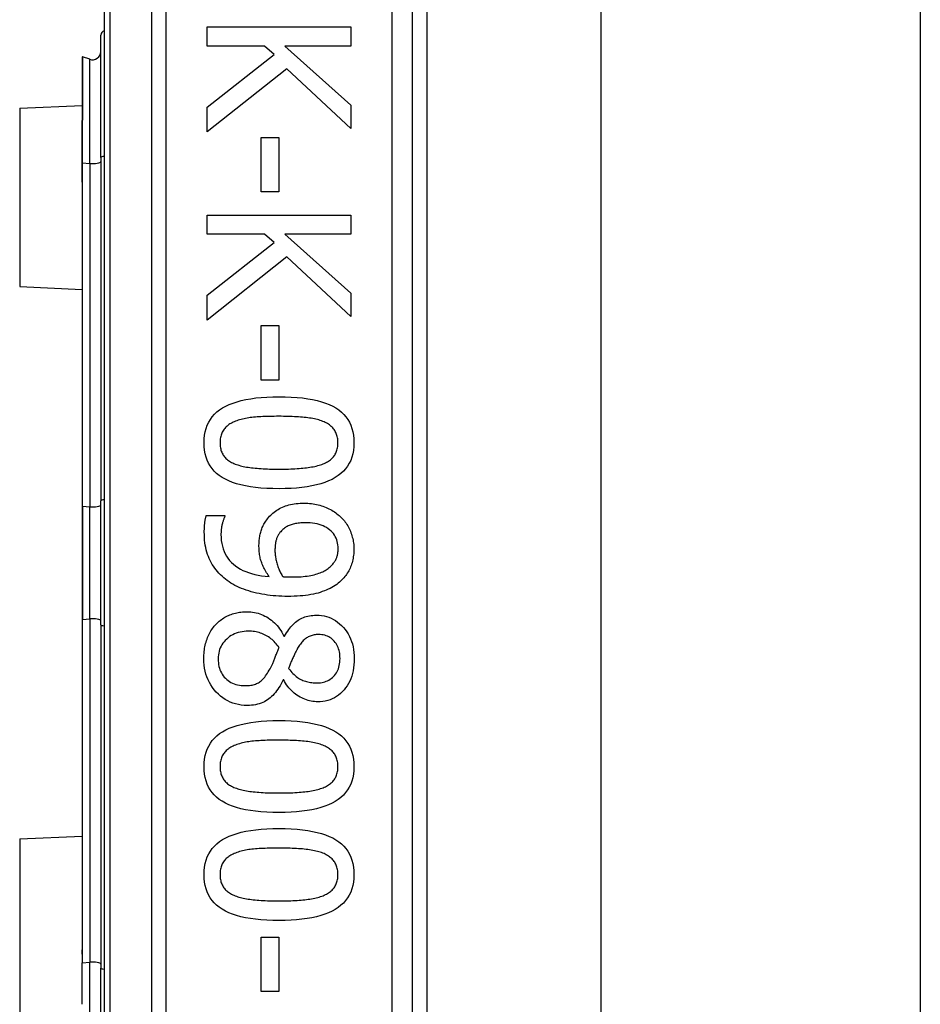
# Model space of a CAD drawing. Header units: inches. Extents: x 3 to 112, y 6 to 61.
# Tile 40 of 140: x 22.404 to 23.266, y 17.196 to 18.139. Entities that reach past the tile are written whole.
import ezdxf

# ---------------------------------------------------------------- set-up
doc = ezdxf.new("R2010")
doc.units = ezdxf.units.IN
doc.header["$MEASUREMENT"] = 0
doc.layers.add('Visible Edges(ANSI)', color=7, linetype='Continuous', lineweight=25)
doc.layers.add('Visible Tangent Edges(ANSI)', color=7, linetype='Continuous', lineweight=25)

msp = doc.modelspace()

# ---------------------------------------------------------------- linework, layer by layer
at = {"layer": 'Visible Edges(ANSI)'}
for p, q in [((22.48458, 18.55975), (22.48458, 16.67756)), ((22.77985, 16.86866), (22.77985, 18.36866)), ((22.79363, 18.24671), (22.79363, 16.99061)), ((22.96008, 18.23416), (22.96008, 17.00316)), ((23.26608, 18.23416), (23.26608, 17.00316)), ((22.58314, 18.13193), (22.72094, 18.13193)), ((22.58314, 18.11361), (22.58314, 18.13193)), ((22.72094, 18.13193), (22.72094, 18.11361)), ((22.48132, 18.00688), (22.48132, 18.12422)), ((22.63819, 18.11361), (22.58314, 18.11361)), ((22.64724, 18.10557), (22.63819, 18.11361)), ((22.65762, 18.11361), (22.72094, 18.05711)), ((22.72094, 18.11361), (22.65762, 18.11361)), ((22.4634, 18.10307), (22.4634, 18.04237)), ((22.47076, 18.10095), (22.46393, 18.10344)), ((22.58314, 18.05521), (22.64724, 18.10557)), ((22.65941, 18.09184), (22.58314, 18.03143)), ((22.72094, 18.03478), (22.65941, 18.09184)), ((22.4037, 18.05412), (22.4634, 18.05673)), ((22.58314, 18.03143), (22.58314, 18.05521)), ((22.72094, 18.05711), (22.72094, 18.03478)), ((22.4634, 18.04237), (22.4634, 18.04176)), ((22.4634, 18.00175), (22.4634, 18.04176)), ((22.63506, 18.02607), (22.65181, 18.02607)), ((22.63506, 17.97392), (22.63506, 18.02607)), ((22.65181, 18.02607), (22.65181, 17.97392)), ((22.48132, 18.00688), (22.48132, 17.67801)), ((22.4634, 18.00175), (22.4634, 17.98894)), ((22.4634, 17.98894), (22.4634, 17.98324)), ((22.4634, 17.98324), (22.4634, 17.67281)), ((22.65181, 17.97392), (22.63506, 17.97392)), ((22.58314, 17.9517), (22.72094, 17.9517)), ((22.58314, 17.93339), (22.58314, 17.9517)), ((22.72094, 17.9517), (22.72094, 17.93339)), ((22.63819, 17.93339), (22.58314, 17.93339)), ((22.64724, 17.92535), (22.63819, 17.93339)), ((22.65762, 17.93339), (22.72094, 17.87688)), ((22.72094, 17.93339), (22.65762, 17.93339)), ((22.58314, 17.87498), (22.64724, 17.92535)), ((22.65941, 17.91161), (22.58314, 17.8512)), ((22.72094, 17.85455), (22.65941, 17.91161)), ((22.4037, 17.88319), (22.4634, 17.88058)), ((22.58314, 17.8512), (22.58314, 17.87498)), ((22.72094, 17.87688), (22.72094, 17.85455)), ((22.63506, 17.84584), (22.65181, 17.84584)), ((22.63506, 17.79369), (22.63506, 17.84584)), ((22.65181, 17.84584), (22.65181, 17.79369)), ((22.65181, 17.79369), (22.63506, 17.79369)), ((22.48132, 17.5593), (22.48132, 17.67801)), ((22.4634, 17.67281), (22.4634, 17.5645)), ((22.58236, 17.66382), (22.60011, 17.66382)), ((22.60011, 17.66382), (22.60011, 17.66293)), ((22.4634, 17.5645), (22.4634, 17.25407)), ((22.48132, 17.5593), (22.48132, 17.23043)), ((22.65673, 17.54847), (22.65729, 17.54847)), ((22.6565, 17.50649), (22.65595, 17.50649)), ((22.4037, 17.35412), (22.4634, 17.35673)), ((22.63506, 17.26004), (22.65181, 17.26004)), ((22.63506, 17.20789), (22.63506, 17.26004)), ((22.65181, 17.26004), (22.65181, 17.20789)), ((22.4634, 17.25407), (22.4634, 17.24381)), ((22.4634, 17.24381), (22.4634, 17.23549)), ((22.4634, 17.19573), (22.4634, 17.23549)), ((22.48132, 17.11309), (22.48132, 17.23043)), ((22.65181, 17.20789), (22.63506, 17.20789))]:
    msp.add_line(p, q, dxfattribs=at)
at = {"layer": 'Visible Edges(ANSI)', "flags": 128}
for points in [[(22.58024, 17.73362), (22.58036, 17.73733), (22.58073, 17.74087), (22.58134, 17.74425), (22.5822, 17.74746), (22.58331, 17.7505), (22.58466, 17.75337), (22.58626, 17.75607), (22.5881, 17.7586), (22.59019, 17.76097), (22.59253, 17.76317), (22.59511, 17.7652), (22.59794, 17.76706), (22.60101, 17.76876), (22.60435, 17.77032), (22.60795, 17.77172), (22.6118, 17.77298), (22.61591, 17.77409), (22.62028, 17.77506), (22.62491, 17.77587), (22.6298, 17.77654), (22.63494, 17.77706), (22.64035, 17.77743), (22.64601, 17.77765), (22.65193, 17.77772)], [(22.65193, 17.77772), (22.658, 17.77765), (22.6638, 17.77742), (22.66932, 17.77705), (22.67456, 17.77653), (22.67953, 17.77585), (22.68421, 17.77503), (22.68862, 17.77406), (22.69275, 17.77293), (22.6966, 17.77166), (22.70017, 17.77024), (22.70346, 17.76867), (22.70647, 17.76695), (22.70923, 17.76507), (22.71175, 17.76303), (22.71402, 17.76082), (22.71606, 17.75845), (22.71786, 17.75592), (22.71941, 17.75323), (22.72073, 17.75037), (22.72181, 17.74734), (22.72265, 17.74416), (22.72325, 17.74081), (22.72361, 17.73729), (22.72373, 17.73362)], [(22.61039, 17.75427), (22.60922, 17.75381), (22.6081, 17.75332), (22.60702, 17.75279), (22.60599, 17.75223), (22.605, 17.75164), (22.60406, 17.75102), (22.60317, 17.75037), (22.60232, 17.74968), (22.60152, 17.74897), (22.60076, 17.74822), (22.60005, 17.74744), (22.59939, 17.74662), (22.59877, 17.74578), (22.59821, 17.74488), (22.5977, 17.74395), (22.59725, 17.74297), (22.59685, 17.74195), (22.5965, 17.74089), (22.5962, 17.73978), (22.59596, 17.73863), (22.59578, 17.73744), (22.59564, 17.73621), (22.59556, 17.73493), (22.59554, 17.73362)], [(22.65193, 17.75896), (22.64954, 17.75896), (22.64722, 17.75894), (22.64497, 17.75891), (22.64278, 17.75886), (22.64066, 17.75881), (22.63861, 17.75874), (22.63662, 17.75866), (22.6347, 17.75857), (22.63285, 17.75846), (22.63107, 17.75834), (22.62935, 17.75821), (22.62769, 17.75807), (22.62609, 17.75791), (22.62452, 17.75772), (22.62297, 17.7575), (22.62145, 17.75725), (22.61997, 17.75698), (22.61851, 17.75667), (22.61708, 17.75634), (22.61568, 17.75599), (22.61432, 17.7556), (22.61298, 17.75519), (22.61167, 17.75474), (22.61039, 17.75427)], [(22.69391, 17.75416), (22.69271, 17.75461), (22.69147, 17.75504), (22.69016, 17.75545), (22.68881, 17.75582), (22.68741, 17.75618), (22.68596, 17.75651), (22.68445, 17.75681), (22.68289, 17.75709), (22.68129, 17.75734), (22.67963, 17.75757), (22.67792, 17.75778), (22.67616, 17.75796), (22.67435, 17.75812), (22.67251, 17.75827), (22.67062, 17.7584), (22.6687, 17.75852), (22.66674, 17.75862), (22.66474, 17.75871), (22.6627, 17.75879), (22.66062, 17.75885), (22.65851, 17.7589), (22.65635, 17.75894), (22.65416, 17.75896), (22.65193, 17.75896)], [(22.70843, 17.73362), (22.7084, 17.73488), (22.70833, 17.73611), (22.7082, 17.7373), (22.70803, 17.73845), (22.7078, 17.73956), (22.70752, 17.74064), (22.70719, 17.74167), (22.70682, 17.74267), (22.70639, 17.74363), (22.70591, 17.74456), (22.70538, 17.74544), (22.7048, 17.74629), (22.70417, 17.7471), (22.70349, 17.74789), (22.70276, 17.74865), (22.70198, 17.74937), (22.70115, 17.75007), (22.70026, 17.75074), (22.69933, 17.75138), (22.69835, 17.752), (22.69731, 17.75258), (22.69623, 17.75314), (22.6951, 17.75366), (22.69391, 17.75416)], [(22.65204, 17.68962), (22.646, 17.68969), (22.64023, 17.68992), (22.63473, 17.69029), (22.62951, 17.69082), (22.62457, 17.69149), (22.61989, 17.69231), (22.61549, 17.69329), (22.61137, 17.69441), (22.60751, 17.69568), (22.60394, 17.6971), (22.60063, 17.69867), (22.5976, 17.7004), (22.59483, 17.70227), (22.5923, 17.70431), (22.59, 17.70651), (22.58795, 17.70888), (22.58615, 17.7114), (22.58458, 17.71409), (22.58325, 17.71694), (22.58217, 17.71995), (22.58132, 17.72312), (22.58072, 17.72646), (22.58036, 17.72996), (22.58024, 17.73362)], [(22.59554, 17.73362), (22.59556, 17.73237), (22.59564, 17.73116), (22.59576, 17.72998), (22.59594, 17.72885), (22.59617, 17.72774), (22.59644, 17.72668), (22.59677, 17.72565), (22.59715, 17.72466), (22.59758, 17.7237), (22.59806, 17.72278), (22.59858, 17.7219), (22.59916, 17.72105), (22.59979, 17.72024), (22.60047, 17.71946), (22.60121, 17.7187), (22.60199, 17.71798), (22.60282, 17.71729), (22.6037, 17.71663), (22.60463, 17.716), (22.60562, 17.7154), (22.60665, 17.71482), (22.60773, 17.71428), (22.60887, 17.71377), (22.61005, 17.71329)], [(22.72373, 17.73362), (22.7236, 17.72992), (22.72323, 17.72639), (22.72261, 17.72303), (22.72174, 17.71984), (22.72063, 17.71681), (22.71926, 17.71395), (22.71765, 17.71125), (22.71579, 17.70873), (22.71368, 17.70637), (22.71132, 17.70417), (22.70871, 17.70214), (22.70586, 17.70028), (22.70276, 17.69858), (22.6994, 17.69702), (22.6958, 17.69562), (22.69194, 17.69436), (22.68783, 17.69325), (22.68347, 17.69229), (22.67886, 17.69147), (22.674, 17.6908), (22.66889, 17.69029), (22.66352, 17.68992), (22.6579, 17.68969), (22.65204, 17.68962)], [(22.69414, 17.7134), (22.69528, 17.71388), (22.69639, 17.71439), (22.69744, 17.71493), (22.69845, 17.71549), (22.69941, 17.71609), (22.70032, 17.71671), (22.70118, 17.71736), (22.702, 17.71804), (22.70277, 17.71875), (22.7035, 17.71949), (22.70417, 17.72026), (22.7048, 17.72105), (22.70538, 17.72188), (22.70591, 17.72275), (22.70639, 17.72366), (22.70682, 17.72461), (22.70719, 17.7256), (22.70752, 17.72662), (22.7078, 17.72769), (22.70803, 17.7288), (22.7082, 17.72994), (22.70833, 17.73113), (22.7084, 17.73235), (22.70843, 17.73362)], [(22.61005, 17.71329), (22.61121, 17.71286), (22.61242, 17.71244), (22.61369, 17.71205), (22.615, 17.71168), (22.61637, 17.71133), (22.61778, 17.711), (22.61925, 17.7107), (22.62077, 17.71041), (22.62234, 17.71015), (22.62396, 17.70991), (22.62564, 17.70969), (22.62736, 17.7095), (22.62913, 17.70932), (22.63096, 17.70915), (22.63284, 17.70901), (22.63477, 17.70888), (22.63675, 17.70876), (22.63878, 17.70866), (22.64086, 17.70857), (22.64299, 17.7085), (22.64518, 17.70845), (22.64741, 17.70841), (22.6497, 17.70839), (22.65204, 17.70838)], [(22.65204, 17.70838), (22.65438, 17.70839), (22.65666, 17.70841), (22.65889, 17.70845), (22.66108, 17.7085), (22.66321, 17.70857), (22.66528, 17.70866), (22.66731, 17.70876), (22.66928, 17.70888), (22.67121, 17.70901), (22.67308, 17.70915), (22.67489, 17.70932), (22.67666, 17.7095), (22.67838, 17.70969), (22.68005, 17.70991), (22.68167, 17.71016), (22.68324, 17.71043), (22.68477, 17.71072), (22.68625, 17.71103), (22.68768, 17.71137), (22.68907, 17.71173), (22.69041, 17.71211), (22.6917, 17.71252), (22.69294, 17.71295), (22.69414, 17.7134)], [(22.64098, 17.66081), (22.64195, 17.66201), (22.64296, 17.66317), (22.64402, 17.66427), (22.64511, 17.66533), (22.64624, 17.66633), (22.64742, 17.66729), (22.64863, 17.66819), (22.64989, 17.66905), (22.65119, 17.66985), (22.65253, 17.67061), (22.65391, 17.67132), (22.65533, 17.67198), (22.6568, 17.67258), (22.65831, 17.67314), (22.65988, 17.67364), (22.66149, 17.67409), (22.66315, 17.67448), (22.66487, 17.67482), (22.66663, 17.67511), (22.66843, 17.67535), (22.67029, 17.67554), (22.6722, 17.67567), (22.67415, 17.67575), (22.67616, 17.67577)], [(22.67616, 17.67577), (22.67791, 17.67575), (22.67964, 17.67568), (22.68135, 17.67556), (22.68303, 17.67539), (22.68469, 17.67517), (22.68632, 17.67491), (22.68793, 17.67459), (22.68951, 17.67423), (22.69106, 17.67383), (22.6926, 17.67337), (22.6941, 17.67286), (22.69559, 17.67231), (22.69704, 17.67172), (22.69846, 17.67109), (22.69984, 17.67042), (22.7012, 17.66972), (22.70251, 17.66898), (22.70379, 17.66821), (22.70504, 17.6674), (22.70626, 17.66655), (22.70744, 17.66567), (22.70858, 17.66476), (22.7097, 17.66381), (22.71077, 17.66282)], [(22.58046, 17.64819), (22.58046, 17.64881), (22.58047, 17.64943), (22.58048, 17.65007), (22.5805, 17.6507), (22.58053, 17.65135), (22.58056, 17.652), (22.58059, 17.65266), (22.58063, 17.65333), (22.58068, 17.654), (22.58073, 17.65468), (22.58079, 17.65537), (22.58085, 17.65606), (22.58092, 17.65676), (22.581, 17.65744), (22.58109, 17.65812), (22.58119, 17.65879), (22.5813, 17.65945), (22.58142, 17.6601), (22.58155, 17.66074), (22.58169, 17.66137), (22.58185, 17.662), (22.58201, 17.66262), (22.58218, 17.66322), (22.58236, 17.66382)], [(22.60011, 17.66293), (22.59989, 17.66252), (22.59967, 17.66208), (22.59945, 17.6616), (22.59924, 17.66108), (22.59903, 17.66053), (22.59882, 17.65994), (22.59861, 17.65932), (22.5984, 17.65866), (22.5982, 17.65797), (22.598, 17.65724), (22.5978, 17.65647), (22.5976, 17.65567), (22.59741, 17.65485), (22.59724, 17.65403), (22.59709, 17.65321), (22.59695, 17.65239), (22.59683, 17.65156), (22.59672, 17.65073), (22.59663, 17.6499), (22.59656, 17.64907), (22.5965, 17.64824), (22.59646, 17.64741), (22.59644, 17.64657), (22.59643, 17.64573)], [(22.63283, 17.63423), (22.63284, 17.63549), (22.63288, 17.63673), (22.63294, 17.63795), (22.63302, 17.63915), (22.63312, 17.64034), (22.63325, 17.64151), (22.6334, 17.64266), (22.63358, 17.64379), (22.63377, 17.6449), (22.63399, 17.646), (22.63424, 17.64708), (22.63451, 17.64814), (22.63481, 17.64919), (22.63515, 17.65024), (22.63554, 17.65129), (22.63597, 17.65235), (22.63644, 17.6534), (22.63696, 17.65446), (22.63752, 17.65552), (22.63813, 17.65657), (22.63878, 17.65763), (22.63947, 17.65869), (22.6402, 17.65975), (22.64098, 17.66081)], [(22.67694, 17.65701), (22.67551, 17.657), (22.67412, 17.65695), (22.67278, 17.65687), (22.67147, 17.65676), (22.67021, 17.65663), (22.669, 17.65645), (22.66782, 17.65625), (22.66669, 17.65602), (22.6656, 17.65576), (22.66456, 17.65546), (22.66355, 17.65514), (22.66259, 17.65478), (22.66166, 17.65439), (22.66076, 17.65396), (22.65987, 17.6535), (22.65901, 17.65299), (22.65817, 17.65245), (22.65736, 17.65188), (22.65656, 17.65126), (22.65579, 17.65061), (22.65504, 17.64992), (22.65432, 17.6492), (22.65361, 17.64843), (22.65293, 17.64763)], [(22.70865, 17.63211), (22.7086, 17.63398), (22.70843, 17.63578), (22.70814, 17.63752), (22.70775, 17.63919), (22.70724, 17.6408), (22.70661, 17.64234), (22.70588, 17.64382), (22.70503, 17.64524), (22.70407, 17.64659), (22.70299, 17.64788), (22.7018, 17.6491), (22.7005, 17.65026), (22.69909, 17.65134), (22.69758, 17.65232), (22.69597, 17.65321), (22.69426, 17.65401), (22.69245, 17.65471), (22.69053, 17.65532), (22.68852, 17.65584), (22.68641, 17.65626), (22.68419, 17.65659), (22.68187, 17.65683), (22.67946, 17.65697), (22.67694, 17.65701)], [(22.71077, 17.66282), (22.71178, 17.66185), (22.71275, 17.66085), (22.71367, 17.65981), (22.71456, 17.65873), (22.71542, 17.65762), (22.71623, 17.65647), (22.71701, 17.65528), (22.71775, 17.65406), (22.71845, 17.6528), (22.71911, 17.65151), (22.71973, 17.65017), (22.72032, 17.64881), (22.72087, 17.64742), (22.72136, 17.64603), (22.72181, 17.64464), (22.72221, 17.64324), (22.72257, 17.64184), (22.72288, 17.64044), (22.72314, 17.63904), (22.72335, 17.63764), (22.72351, 17.63623), (22.72363, 17.63482), (22.7237, 17.63341), (22.72373, 17.632)], [(22.60246, 17.60163), (22.60071, 17.60297), (22.59903, 17.60436), (22.59742, 17.60579), (22.59588, 17.60727), (22.59441, 17.6088), (22.59301, 17.61036), (22.59168, 17.61198), (22.59042, 17.61364), (22.58924, 17.61534), (22.58812, 17.61709), (22.58707, 17.61888), (22.5861, 17.62072), (22.5852, 17.62262), (22.58438, 17.62459), (22.58363, 17.62663), (22.58297, 17.62874), (22.58238, 17.63092), (22.58187, 17.63317), (22.58144, 17.6355), (22.58109, 17.63789), (22.58081, 17.64036), (22.58062, 17.6429), (22.5805, 17.64551), (22.58046, 17.64819)], [(22.65293, 17.64763), (22.65246, 17.64703), (22.65202, 17.64642), (22.6516, 17.64579), (22.65121, 17.64516), (22.65085, 17.64451), (22.65052, 17.64385), (22.65021, 17.64318), (22.64993, 17.6425), (22.64968, 17.6418), (22.64945, 17.6411), (22.64925, 17.64038), (22.64908, 17.63965), (22.64893, 17.63891), (22.64879, 17.63816), (22.64866, 17.6374), (22.64855, 17.63663), (22.64845, 17.63585), (22.64837, 17.63506), (22.64829, 17.63426), (22.64824, 17.63345), (22.64819, 17.63262), (22.64816, 17.63179), (22.64814, 17.63095), (22.64813, 17.6301)], [(22.59643, 17.64573), (22.59651, 17.64277), (22.59676, 17.63992), (22.59718, 17.63717), (22.59776, 17.63454), (22.5985, 17.63201), (22.59942, 17.62959), (22.60049, 17.62727), (22.60174, 17.62506), (22.60315, 17.62297), (22.60473, 17.62097), (22.60647, 17.61909), (22.60838, 17.61732), (22.61044, 17.61566), (22.61264, 17.61412), (22.61499, 17.61271), (22.61747, 17.61142), (22.6201, 17.61025), (22.62287, 17.60921), (22.62577, 17.60829), (22.62882, 17.60749), (22.63201, 17.60682), (22.63535, 17.60627), (22.63882, 17.60584), (22.64243, 17.60554)], [(22.64243, 17.60554), (22.64162, 17.60676), (22.64084, 17.60797), (22.64009, 17.60918), (22.63939, 17.61037), (22.63872, 17.61156), (22.63809, 17.61274), (22.6375, 17.61391), (22.63695, 17.61506), (22.63644, 17.61621), (22.63596, 17.61735), (22.63552, 17.61848), (22.63512, 17.61961), (22.63475, 17.62073), (22.63442, 17.62187), (22.63412, 17.62303), (22.63385, 17.62421), (22.63361, 17.6254), (22.6334, 17.62661), (22.63323, 17.62784), (22.63309, 17.62908), (22.63297, 17.63035), (22.63289, 17.63162), (22.63285, 17.63292), (22.63283, 17.63423)], [(22.64813, 17.6301), (22.64814, 17.62911), (22.64819, 17.6281), (22.64826, 17.62709), (22.64836, 17.62606), (22.64849, 17.62501), (22.64865, 17.62396), (22.64883, 17.62289), (22.64905, 17.62181), (22.64929, 17.62072), (22.64956, 17.61962), (22.64987, 17.6185), (22.6502, 17.61737), (22.65055, 17.61625), (22.65092, 17.61515), (22.65132, 17.61407), (22.65173, 17.61302), (22.65216, 17.61199), (22.65261, 17.61098), (22.65308, 17.60999), (22.65357, 17.60903), (22.65408, 17.6081), (22.65461, 17.60718), (22.65516, 17.60629), (22.65572, 17.60542)], [(22.70084, 17.6148), (22.70156, 17.61547), (22.70225, 17.61615), (22.70289, 17.61682), (22.7035, 17.6175), (22.70407, 17.61818), (22.7046, 17.61887), (22.7051, 17.61955), (22.70555, 17.62024), (22.70597, 17.62093), (22.70634, 17.62162), (22.70668, 17.62231), (22.70698, 17.62301), (22.70724, 17.62371), (22.70749, 17.62443), (22.70771, 17.62515), (22.70791, 17.62588), (22.70808, 17.62663), (22.70823, 17.62738), (22.70836, 17.62814), (22.70847, 17.62892), (22.70855, 17.6297), (22.70861, 17.63049), (22.70864, 17.6313), (22.70865, 17.63211)], [(22.72373, 17.632), (22.72371, 17.63043), (22.72364, 17.62889), (22.72353, 17.62737), (22.72337, 17.62587), (22.72317, 17.6244), (22.72293, 17.62296), (22.72264, 17.62153), (22.72231, 17.62014), (22.72194, 17.61877), (22.72152, 17.61742), (22.72105, 17.6161), (22.72054, 17.6148), (22.71999, 17.61353), (22.7194, 17.61229), (22.71878, 17.61108), (22.71811, 17.60989), (22.7174, 17.60873), (22.71665, 17.6076), (22.71586, 17.6065), (22.71504, 17.60542), (22.71417, 17.60438), (22.71326, 17.60336), (22.71232, 17.60237), (22.71133, 17.6014)], [(22.66443, 17.60509), (22.66672, 17.60511), (22.66894, 17.60516), (22.67109, 17.60525), (22.67317, 17.60537), (22.67517, 17.60553), (22.67711, 17.60573), (22.67897, 17.60596), (22.68076, 17.60623), (22.68248, 17.60653), (22.68413, 17.60687), (22.68571, 17.60725), (22.68721, 17.60766), (22.68865, 17.6081), (22.69004, 17.60857), (22.69137, 17.60907), (22.69265, 17.60959), (22.69387, 17.61015), (22.69503, 17.61073), (22.69614, 17.61134), (22.69719, 17.61197), (22.69818, 17.61264), (22.69912, 17.61333), (22.70001, 17.61405), (22.70084, 17.6148)], [(22.6603, 17.58644), (22.65747, 17.58647), (22.65466, 17.58655), (22.65187, 17.58668), (22.64911, 17.58687), (22.64637, 17.58711), (22.64366, 17.5874), (22.64098, 17.58775), (22.63832, 17.58815), (22.63568, 17.58861), (22.63307, 17.58912), (22.63048, 17.58968), (22.62792, 17.59029), (22.6254, 17.59096), (22.62296, 17.59168), (22.62059, 17.59245), (22.61829, 17.59326), (22.61606, 17.59413), (22.6139, 17.59505), (22.61182, 17.59602), (22.6098, 17.59704), (22.60786, 17.59811), (22.60599, 17.59923), (22.60419, 17.60041), (22.60246, 17.60163)], [(22.65572, 17.60542), (22.65595, 17.6054), (22.6562, 17.60539), (22.65645, 17.60537), (22.65672, 17.60535), (22.657, 17.60533), (22.6573, 17.60531), (22.65761, 17.60529), (22.65793, 17.60527), (22.65827, 17.60526), (22.65862, 17.60524), (22.65898, 17.60522), (22.65935, 17.6052), (22.65974, 17.60518), (22.66013, 17.60517), (22.66053, 17.60515), (22.66093, 17.60514), (22.66135, 17.60513), (22.66177, 17.60512), (22.66219, 17.60511), (22.66263, 17.6051), (22.66307, 17.6051), (22.66352, 17.60509), (22.66397, 17.60509), (22.66443, 17.60509)], [(22.71133, 17.6014), (22.71003, 17.60024), (22.70867, 17.59911), (22.70724, 17.59803), (22.70575, 17.597), (22.70419, 17.59601), (22.70257, 17.59507), (22.70088, 17.59417), (22.69912, 17.59331), (22.6973, 17.59251), (22.69542, 17.59174), (22.69347, 17.59102), (22.69146, 17.59035), (22.68936, 17.58972), (22.68718, 17.58915), (22.6849, 17.58864), (22.68253, 17.58818), (22.68008, 17.58777), (22.67753, 17.58742), (22.67488, 17.58712), (22.67215, 17.58687), (22.66933, 17.58668), (22.66641, 17.58655), (22.6634, 17.58647), (22.6603, 17.58644)], [(22.59185, 17.55998), (22.59279, 17.56092), (22.59377, 17.56183), (22.59477, 17.5627), (22.5958, 17.56354), (22.59685, 17.56433), (22.59794, 17.56508), (22.59905, 17.5658), (22.60019, 17.56648), (22.60136, 17.56712), (22.60255, 17.56771), (22.60378, 17.56828), (22.60503, 17.5688), (22.6063, 17.56928), (22.60759, 17.56972), (22.60889, 17.57012), (22.6102, 17.57047), (22.61153, 17.57079), (22.61287, 17.57106), (22.61423, 17.57129), (22.6156, 17.57148), (22.61698, 17.57162), (22.61838, 17.57173), (22.61979, 17.57179), (22.62122, 17.57181)], [(22.62122, 17.57181), (22.62307, 17.57177), (22.62489, 17.57165), (22.62669, 17.57144), (22.62846, 17.57115), (22.63021, 17.57078), (22.63194, 17.57032), (22.63364, 17.56978), (22.63531, 17.56916), (22.63696, 17.56845), (22.63859, 17.56766), (22.64019, 17.56679), (22.64176, 17.56584), (22.6433, 17.5648), (22.64479, 17.5637), (22.64622, 17.56251), (22.6476, 17.56125), (22.64892, 17.55992), (22.6502, 17.55851), (22.65142, 17.55703), (22.65258, 17.55547), (22.6537, 17.55383), (22.65476, 17.55212), (22.65577, 17.55033), (22.65673, 17.54847)], [(22.65729, 17.54847), (22.65828, 17.55013), (22.65929, 17.55172), (22.66032, 17.55323), (22.66136, 17.55467), (22.66241, 17.55603), (22.66348, 17.55732), (22.66457, 17.55854), (22.66567, 17.55969), (22.66679, 17.56076), (22.66793, 17.56177), (22.66907, 17.56269), (22.67024, 17.56355), (22.67144, 17.56433), (22.67268, 17.56505), (22.67397, 17.5657), (22.67531, 17.56628), (22.6767, 17.56679), (22.67814, 17.56723), (22.67962, 17.56761), (22.68116, 17.56792), (22.68274, 17.56816), (22.68437, 17.56833), (22.68605, 17.56843), (22.68777, 17.56846)], [(22.68777, 17.56846), (22.69032, 17.56838), (22.6928, 17.56814), (22.69521, 17.56773), (22.69755, 17.56716), (22.69981, 17.56643), (22.70201, 17.56553), (22.70413, 17.56447), (22.70618, 17.56325), (22.70816, 17.56187), (22.71007, 17.56032), (22.71191, 17.55861), (22.71368, 17.55674), (22.71534, 17.55474), (22.71685, 17.55265), (22.71822, 17.55048), (22.71945, 17.54821), (22.72053, 17.54586), (22.72147, 17.54342), (22.72226, 17.54089), (22.72291, 17.53828), (22.72341, 17.53557), (22.72377, 17.53278), (22.72399, 17.52989), (22.72406, 17.52692)], [(22.58001, 17.52692), (22.58003, 17.52862), (22.5801, 17.5303), (22.58021, 17.53194), (22.58035, 17.53357), (22.58055, 17.53516), (22.58078, 17.53674), (22.58106, 17.53828), (22.58138, 17.5398), (22.58174, 17.5413), (22.58215, 17.54277), (22.58259, 17.54421), (22.58308, 17.54563), (22.58361, 17.54701), (22.58418, 17.54837), (22.58478, 17.54969), (22.58542, 17.55097), (22.5861, 17.55222), (22.58681, 17.55343), (22.58756, 17.55461), (22.58835, 17.55575), (22.58917, 17.55686), (22.59002, 17.55793), (22.59092, 17.55897), (22.59185, 17.55998)], [(22.62256, 17.55316), (22.6205, 17.55311), (22.61851, 17.55295), (22.61658, 17.55269), (22.6147, 17.55233), (22.61289, 17.55186), (22.61114, 17.55128), (22.60945, 17.5506), (22.60782, 17.54981), (22.60625, 17.54892), (22.60474, 17.54793), (22.60329, 17.54683), (22.6019, 17.54563), (22.6006, 17.54434), (22.59941, 17.54301), (22.59833, 17.54162), (22.59737, 17.54017), (22.59652, 17.53868), (22.59579, 17.53713), (22.59516, 17.53552), (22.59465, 17.53386), (22.59426, 17.53215), (22.59397, 17.53039), (22.59381, 17.52857), (22.59375, 17.5267)], [(22.65204, 17.53742), (22.65118, 17.53866), (22.65029, 17.53985), (22.64937, 17.541), (22.64841, 17.54209), (22.64742, 17.54314), (22.6464, 17.54413), (22.64534, 17.54508), (22.64425, 17.54598), (22.64312, 17.54683), (22.64196, 17.54763), (22.64076, 17.54838), (22.63953, 17.54909), (22.63827, 17.54974), (22.63698, 17.55033), (22.63566, 17.55087), (22.63432, 17.55135), (22.63295, 17.55178), (22.63155, 17.55215), (22.63012, 17.55246), (22.62866, 17.55271), (22.62718, 17.55291), (22.62567, 17.55305), (22.62413, 17.55314), (22.62256, 17.55316)], [(22.68989, 17.54993), (22.68877, 17.5499), (22.68768, 17.54983), (22.68662, 17.54972), (22.68558, 17.54956), (22.68457, 17.54935), (22.6836, 17.5491), (22.68265, 17.5488), (22.68173, 17.54846), (22.68084, 17.54807), (22.67997, 17.54764), (22.67914, 17.54716), (22.67834, 17.54663), (22.67755, 17.54606), (22.67678, 17.54544), (22.67602, 17.54478), (22.67528, 17.54407), (22.67455, 17.54331), (22.67383, 17.54251), (22.67312, 17.54167), (22.67243, 17.54078), (22.67175, 17.53984), (22.67108, 17.53885), (22.67043, 17.53782), (22.66979, 17.53675)], [(22.71044, 17.52703), (22.7104, 17.52868), (22.71029, 17.53028), (22.71009, 17.53183), (22.70982, 17.53333), (22.70948, 17.53478), (22.70906, 17.53618), (22.70856, 17.53752), (22.70798, 17.53882), (22.70733, 17.54007), (22.7066, 17.54126), (22.70579, 17.54241), (22.70491, 17.54351), (22.70396, 17.54453), (22.70296, 17.54547), (22.7019, 17.54631), (22.70079, 17.54707), (22.69962, 17.54774), (22.69839, 17.54832), (22.69711, 17.54881), (22.69578, 17.54921), (22.69439, 17.54952), (22.69295, 17.54975), (22.69145, 17.54988), (22.68989, 17.54993)], [(22.64344, 17.51721), (22.64374, 17.51774), (22.64404, 17.51831), (22.64435, 17.5189), (22.64466, 17.51953), (22.64498, 17.52018), (22.6453, 17.52086), (22.64562, 17.52158), (22.64595, 17.52232), (22.64628, 17.52309), (22.64661, 17.52389), (22.64695, 17.52472), (22.64729, 17.52558), (22.64764, 17.52647), (22.648, 17.52737), (22.64836, 17.52829), (22.64874, 17.52923), (22.64912, 17.53019), (22.64951, 17.53117), (22.64991, 17.53216), (22.65032, 17.53318), (22.65074, 17.53421), (22.65116, 17.53526), (22.6516, 17.53633), (22.65204, 17.53742)], [(22.66979, 17.53675), (22.66952, 17.53626), (22.66924, 17.53573), (22.66894, 17.53516), (22.66862, 17.53454), (22.66829, 17.53388), (22.66794, 17.53318), (22.66757, 17.53243), (22.66719, 17.53164), (22.66679, 17.5308), (22.66637, 17.52993), (22.66594, 17.529), (22.66549, 17.52804), (22.66505, 17.52706), (22.66461, 17.5261), (22.6642, 17.52515), (22.6638, 17.52422), (22.66342, 17.5233), (22.66305, 17.5224), (22.6627, 17.52151), (22.66237, 17.52064), (22.66205, 17.51979), (22.66175, 17.51895), (22.66146, 17.51813), (22.66119, 17.51732)], [(22.62155, 17.48203), (22.61865, 17.48212), (22.61583, 17.48239), (22.61309, 17.48284), (22.61042, 17.48346), (22.60784, 17.48426), (22.60533, 17.48524), (22.60291, 17.4864), (22.60056, 17.48774), (22.59829, 17.48926), (22.5961, 17.49095), (22.59399, 17.49282), (22.59196, 17.49487), (22.59005, 17.49706), (22.58831, 17.49933), (22.58673, 17.50169), (22.58532, 17.50414), (22.58408, 17.50668), (22.583, 17.50931), (22.58209, 17.51202), (22.58134, 17.51483), (22.58076, 17.51772), (22.58035, 17.5207), (22.5801, 17.52377), (22.58001, 17.52692)], [(22.59375, 17.5267), (22.5938, 17.5248), (22.59394, 17.52296), (22.59418, 17.52118), (22.59452, 17.51947), (22.59496, 17.51782), (22.59549, 17.51623), (22.59612, 17.51471), (22.59685, 17.51325), (22.59767, 17.51185), (22.5986, 17.51052), (22.59961, 17.50926), (22.60073, 17.50805), (22.60193, 17.50693), (22.6032, 17.5059), (22.60453, 17.50497), (22.60594, 17.50414), (22.60743, 17.50341), (22.60898, 17.50278), (22.6106, 17.50224), (22.61229, 17.5018), (22.61405, 17.50146), (22.61589, 17.50121), (22.61779, 17.50107), (22.61977, 17.50102)], [(22.68878, 17.50358), (22.6903, 17.50363), (22.69178, 17.50376), (22.69322, 17.50397), (22.69461, 17.50427), (22.69597, 17.50466), (22.69728, 17.50513), (22.69854, 17.50569), (22.69977, 17.50634), (22.70095, 17.50707), (22.70209, 17.50789), (22.70319, 17.50879), (22.70424, 17.50978), (22.70523, 17.51085), (22.70614, 17.51198), (22.70695, 17.51318), (22.70768, 17.51445), (22.70833, 17.51579), (22.70889, 17.51719), (22.70936, 17.51867), (22.70975, 17.5202), (22.71005, 17.52181), (22.71027, 17.52348), (22.7104, 17.52523), (22.71044, 17.52703)], [(22.72406, 17.52692), (22.72399, 17.52385), (22.72379, 17.52088), (22.72345, 17.51801), (22.72297, 17.51524), (22.72236, 17.51258), (22.72161, 17.51002), (22.72072, 17.50756), (22.71969, 17.50521), (22.71853, 17.50296), (22.71724, 17.50081), (22.71581, 17.49877), (22.71424, 17.49683), (22.71256, 17.49502), (22.7108, 17.49337), (22.70897, 17.49187), (22.70706, 17.49053), (22.70508, 17.48935), (22.70301, 17.48833), (22.70087, 17.48746), (22.69865, 17.48675), (22.69636, 17.4862), (22.69398, 17.48581), (22.69153, 17.48557), (22.689, 17.48549)], [(22.61977, 17.50102), (22.62116, 17.50104), (22.6225, 17.50111), (22.62379, 17.50123), (22.62504, 17.50139), (22.62624, 17.5016), (22.62739, 17.50185), (22.62849, 17.50216), (22.62954, 17.50251), (22.63055, 17.5029), (22.63151, 17.50334), (22.63242, 17.50383), (22.63328, 17.50437), (22.63412, 17.50497), (22.63496, 17.50565), (22.6358, 17.50643), (22.63664, 17.50728), (22.63748, 17.50822), (22.63833, 17.50925), (22.63918, 17.51036), (22.64003, 17.51156), (22.64088, 17.51285), (22.64173, 17.51421), (22.64258, 17.51567), (22.64344, 17.51721)], [(22.66119, 17.51732), (22.66222, 17.51602), (22.66325, 17.51478), (22.66429, 17.51362), (22.66533, 17.51254), (22.66638, 17.51152), (22.66743, 17.51058), (22.66849, 17.50971), (22.66956, 17.50891), (22.67063, 17.50818), (22.6717, 17.50753), (22.67278, 17.50694), (22.67387, 17.50643), (22.67497, 17.50598), (22.6761, 17.50556), (22.67725, 17.50519), (22.67843, 17.50485), (22.67963, 17.50455), (22.68086, 17.5043), (22.68212, 17.50408), (22.6834, 17.5039), (22.6847, 17.50376), (22.68604, 17.50366), (22.68739, 17.5036), (22.68878, 17.50358)], [(22.65595, 17.50649), (22.655, 17.50452), (22.65402, 17.50263), (22.653, 17.50082), (22.65195, 17.4991), (22.65087, 17.49746), (22.64975, 17.49589), (22.6486, 17.49441), (22.64741, 17.49301), (22.64619, 17.4917), (22.64493, 17.49046), (22.64365, 17.4893), (22.64232, 17.48823), (22.64095, 17.48724), (22.63951, 17.48634), (22.63801, 17.48552), (22.63644, 17.48479), (22.63481, 17.48414), (22.63311, 17.48358), (22.63135, 17.48311), (22.62952, 17.48272), (22.62762, 17.48242), (22.62567, 17.48221), (22.62364, 17.48208), (22.62155, 17.48203)], [(22.689, 17.48549), (22.68746, 17.48553), (22.68592, 17.48565), (22.68438, 17.48583), (22.68285, 17.4861), (22.68131, 17.48644), (22.67979, 17.48685), (22.67826, 17.48734), (22.67674, 17.4879), (22.67522, 17.48854), (22.67371, 17.48926), (22.6722, 17.49005), (22.67069, 17.49091), (22.66921, 17.49185), (22.66778, 17.49285), (22.66641, 17.49392), (22.66509, 17.49505), (22.66383, 17.49625), (22.66262, 17.49751), (22.66146, 17.49884), (22.66036, 17.50024), (22.65932, 17.5017), (22.65833, 17.50323), (22.65739, 17.50483), (22.6565, 17.50649)], [(22.58024, 17.42341), (22.58036, 17.42712), (22.58073, 17.43067), (22.58134, 17.43404), (22.5822, 17.43725), (22.58331, 17.44029), (22.58466, 17.44316), (22.58626, 17.44586), (22.5881, 17.4484), (22.59019, 17.45076), (22.59253, 17.45296), (22.59511, 17.45499), (22.59794, 17.45685), (22.60101, 17.45856), (22.60435, 17.46011), (22.60795, 17.46152), (22.6118, 17.46278), (22.61591, 17.46389), (22.62028, 17.46485), (22.62491, 17.46567), (22.6298, 17.46633), (22.63494, 17.46685), (22.64035, 17.46722), (22.64601, 17.46744), (22.65193, 17.46752)], [(22.65193, 17.46752), (22.658, 17.46744), (22.6638, 17.46722), (22.66932, 17.46684), (22.67456, 17.46632), (22.67953, 17.46565), (22.68421, 17.46482), (22.68862, 17.46385), (22.69275, 17.46273), (22.6966, 17.46146), (22.70017, 17.46003), (22.70346, 17.45846), (22.70647, 17.45674), (22.70923, 17.45486), (22.71175, 17.45282), (22.71402, 17.45062), (22.71606, 17.44825), (22.71786, 17.44572), (22.71941, 17.44302), (22.72073, 17.44016), (22.72181, 17.43714), (22.72265, 17.43395), (22.72325, 17.4306), (22.72361, 17.42709), (22.72373, 17.42341)], [(22.65193, 17.44876), (22.64954, 17.44875), (22.64722, 17.44873), (22.64497, 17.4487), (22.64278, 17.44866), (22.64066, 17.4486), (22.63861, 17.44853), (22.63662, 17.44845), (22.6347, 17.44836), (22.63285, 17.44825), (22.63107, 17.44814), (22.62935, 17.44801), (22.62769, 17.44786), (22.62609, 17.4477), (22.62452, 17.44751), (22.62297, 17.44729), (22.62145, 17.44704), (22.61997, 17.44677), (22.61851, 17.44647), (22.61708, 17.44614), (22.61568, 17.44578), (22.61432, 17.44539), (22.61298, 17.44498), (22.61167, 17.44454), (22.61039, 17.44407)], [(22.69391, 17.44396), (22.69271, 17.44441), (22.69147, 17.44484), (22.69016, 17.44524), (22.68881, 17.44562), (22.68741, 17.44597), (22.68596, 17.4463), (22.68445, 17.4466), (22.68289, 17.44688), (22.68129, 17.44714), (22.67963, 17.44737), (22.67792, 17.44757), (22.67616, 17.44775), (22.67435, 17.44791), (22.67251, 17.44806), (22.67062, 17.44819), (22.6687, 17.44831), (22.66674, 17.44841), (22.66474, 17.44851), (22.6627, 17.44858), (22.66062, 17.44865), (22.65851, 17.44869), (22.65635, 17.44873), (22.65416, 17.44875), (22.65193, 17.44876)], [(22.61039, 17.44407), (22.60922, 17.4436), (22.6081, 17.44311), (22.60702, 17.44258), (22.60599, 17.44203), (22.605, 17.44144), (22.60406, 17.44081), (22.60317, 17.44016), (22.60232, 17.43948), (22.60152, 17.43876), (22.60076, 17.43801), (22.60005, 17.43723), (22.59939, 17.43642), (22.59877, 17.43557), (22.59821, 17.43468), (22.5977, 17.43374), (22.59725, 17.43276), (22.59685, 17.43174), (22.5965, 17.43068), (22.5962, 17.42958), (22.59596, 17.42843), (22.59578, 17.42724), (22.59564, 17.426), (22.59556, 17.42473), (22.59554, 17.42341)], [(22.70843, 17.42341), (22.7084, 17.42467), (22.70833, 17.4259), (22.7082, 17.42709), (22.70803, 17.42824), (22.7078, 17.42935), (22.70752, 17.43043), (22.70719, 17.43147), (22.70682, 17.43247), (22.70639, 17.43343), (22.70591, 17.43435), (22.70538, 17.43524), (22.7048, 17.43608), (22.70417, 17.4369), (22.70349, 17.43768), (22.70276, 17.43844), (22.70198, 17.43917), (22.70115, 17.43987), (22.70026, 17.44054), (22.69933, 17.44118), (22.69835, 17.44179), (22.69731, 17.44237), (22.69623, 17.44293), (22.6951, 17.44346), (22.69391, 17.44396)], [(22.65204, 17.37941), (22.646, 17.37949), (22.64023, 17.37971), (22.63473, 17.38009), (22.62951, 17.38061), (22.62457, 17.38128), (22.61989, 17.38211), (22.61549, 17.38308), (22.61137, 17.3842), (22.60751, 17.38547), (22.60394, 17.3869), (22.60063, 17.38847), (22.5976, 17.39019), (22.59483, 17.39207), (22.5923, 17.3941), (22.59, 17.39631), (22.58795, 17.39867), (22.58615, 17.40119), (22.58458, 17.40388), (22.58325, 17.40673), (22.58217, 17.40974), (22.58132, 17.41292), (22.58072, 17.41625), (22.58036, 17.41975), (22.58024, 17.42341)], [(22.59554, 17.42341), (22.59556, 17.42216), (22.59564, 17.42095), (22.59576, 17.41978), (22.59594, 17.41864), (22.59617, 17.41754), (22.59644, 17.41647), (22.59677, 17.41544), (22.59715, 17.41445), (22.59758, 17.41349), (22.59806, 17.41258), (22.59858, 17.41169), (22.59916, 17.41085), (22.59979, 17.41003), (22.60047, 17.40925), (22.60121, 17.4085), (22.60199, 17.40778), (22.60282, 17.40708), (22.6037, 17.40642), (22.60463, 17.40579), (22.60562, 17.40519), (22.60665, 17.40462), (22.60773, 17.40408), (22.60887, 17.40357), (22.61005, 17.40309)], [(22.72373, 17.42341), (22.7236, 17.41971), (22.72323, 17.41619), (22.72261, 17.41282), (22.72174, 17.40963), (22.72063, 17.4066), (22.71926, 17.40374), (22.71765, 17.40105), (22.71579, 17.39852), (22.71368, 17.39616), (22.71132, 17.39396), (22.70871, 17.39194), (22.70586, 17.39008), (22.70276, 17.38837), (22.6994, 17.38682), (22.6958, 17.38541), (22.69194, 17.38415), (22.68783, 17.38304), (22.68347, 17.38208), (22.67886, 17.38126), (22.674, 17.3806), (22.66889, 17.38008), (22.66352, 17.37971), (22.6579, 17.37949), (22.65204, 17.37941)], [(22.69414, 17.4032), (22.69528, 17.40368), (22.69639, 17.40419), (22.69744, 17.40472), (22.69845, 17.40529), (22.69941, 17.40588), (22.70032, 17.40651), (22.70118, 17.40716), (22.702, 17.40784), (22.70277, 17.40855), (22.7035, 17.40928), (22.70417, 17.41005), (22.7048, 17.41085), (22.70538, 17.41168), (22.70591, 17.41254), (22.70639, 17.41345), (22.70682, 17.4144), (22.70719, 17.41539), (22.70752, 17.41642), (22.7078, 17.41748), (22.70803, 17.41859), (22.7082, 17.41973), (22.70833, 17.42092), (22.7084, 17.42214), (22.70843, 17.42341)], [(22.61005, 17.40309), (22.61121, 17.40265), (22.61242, 17.40224), (22.61369, 17.40184), (22.615, 17.40147), (22.61637, 17.40112), (22.61778, 17.4008), (22.61925, 17.40049), (22.62077, 17.40021), (22.62234, 17.39995), (22.62396, 17.3997), (22.62564, 17.39949), (22.62736, 17.39929), (22.62913, 17.39911), (22.63096, 17.39895), (22.63284, 17.3988), (22.63477, 17.39867), (22.63675, 17.39855), (22.63878, 17.39845), (22.64086, 17.39837), (22.64299, 17.3983), (22.64518, 17.39824), (22.64741, 17.3982), (22.6497, 17.39818), (22.65204, 17.39817)], [(22.65204, 17.39817), (22.65438, 17.39818), (22.65666, 17.3982), (22.65889, 17.39824), (22.66108, 17.3983), (22.66321, 17.39837), (22.66528, 17.39845), (22.66731, 17.39855), (22.66928, 17.39867), (22.67121, 17.3988), (22.67308, 17.39895), (22.67489, 17.39911), (22.67666, 17.39929), (22.67838, 17.39949), (22.68005, 17.39971), (22.68167, 17.39995), (22.68324, 17.40022), (22.68477, 17.40051), (22.68625, 17.40082), (22.68768, 17.40116), (22.68907, 17.40152), (22.69041, 17.40191), (22.6917, 17.40231), (22.69294, 17.40274), (22.69414, 17.4032)], [(22.58024, 17.32001), (22.58036, 17.32372), (22.58073, 17.32726), (22.58134, 17.33064), (22.5822, 17.33385), (22.58331, 17.33689), (22.58466, 17.33976), (22.58626, 17.34246), (22.5881, 17.34499), (22.59019, 17.34736), (22.59253, 17.34956), (22.59511, 17.35159), (22.59794, 17.35345), (22.60101, 17.35515), (22.60435, 17.35671), (22.60795, 17.35812), (22.6118, 17.35937), (22.61591, 17.36049), (22.62028, 17.36145), (22.62491, 17.36226), (22.6298, 17.36293), (22.63494, 17.36345), (22.64035, 17.36382), (22.64601, 17.36404), (22.65193, 17.36411)], [(22.65193, 17.36411), (22.658, 17.36404), (22.6638, 17.36382), (22.66932, 17.36344), (22.67456, 17.36292), (22.67953, 17.36224), (22.68421, 17.36142), (22.68862, 17.36045), (22.69275, 17.35933), (22.6966, 17.35805), (22.70017, 17.35663), (22.70346, 17.35506), (22.70647, 17.35334), (22.70923, 17.35146), (22.71175, 17.34942), (22.71402, 17.34721), (22.71606, 17.34485), (22.71786, 17.34231), (22.71941, 17.33962), (22.72073, 17.33676), (22.72181, 17.33374), (22.72265, 17.33055), (22.72325, 17.3272), (22.72361, 17.32368), (22.72373, 17.32001)], [(22.65193, 17.34535), (22.64954, 17.34535), (22.64722, 17.34533), (22.64497, 17.3453), (22.64278, 17.34526), (22.64066, 17.3452), (22.63861, 17.34513), (22.63662, 17.34505), (22.6347, 17.34496), (22.63285, 17.34485), (22.63107, 17.34473), (22.62935, 17.3446), (22.62769, 17.34446), (22.62609, 17.3443), (22.62452, 17.34411), (22.62297, 17.34389), (22.62145, 17.34364), (22.61997, 17.34337), (22.61851, 17.34307), (22.61708, 17.34274), (22.61568, 17.34238), (22.61432, 17.34199), (22.61298, 17.34158), (22.61167, 17.34113), (22.61039, 17.34066)], [(22.69391, 17.34055), (22.69271, 17.34101), (22.69147, 17.34143), (22.69016, 17.34184), (22.68881, 17.34222), (22.68741, 17.34257), (22.68596, 17.3429), (22.68445, 17.3432), (22.68289, 17.34348), (22.68129, 17.34374), (22.67963, 17.34396), (22.67792, 17.34417), (22.67616, 17.34435), (22.67435, 17.34451), (22.67251, 17.34466), (22.67062, 17.34479), (22.6687, 17.34491), (22.66674, 17.34501), (22.66474, 17.3451), (22.6627, 17.34518), (22.66062, 17.34524), (22.65851, 17.34529), (22.65635, 17.34533), (22.65416, 17.34535), (22.65193, 17.34535)], [(22.61039, 17.34066), (22.60922, 17.3402), (22.6081, 17.33971), (22.60702, 17.33918), (22.60599, 17.33862), (22.605, 17.33803), (22.60406, 17.33741), (22.60317, 17.33676), (22.60232, 17.33607), (22.60152, 17.33536), (22.60076, 17.33461), (22.60005, 17.33383), (22.59939, 17.33302), (22.59877, 17.33217), (22.59821, 17.33127), (22.5977, 17.33034), (22.59725, 17.32936), (22.59685, 17.32834), (22.5965, 17.32728), (22.5962, 17.32617), (22.59596, 17.32503), (22.59578, 17.32383), (22.59564, 17.3226), (22.59556, 17.32133), (22.59554, 17.32001)], [(22.70843, 17.32001), (22.7084, 17.32127), (22.70833, 17.3225), (22.7082, 17.32369), (22.70803, 17.32484), (22.7078, 17.32595), (22.70752, 17.32703), (22.70719, 17.32806), (22.70682, 17.32906), (22.70639, 17.33002), (22.70591, 17.33095), (22.70538, 17.33183), (22.7048, 17.33268), (22.70417, 17.33349), (22.70349, 17.33428), (22.70276, 17.33504), (22.70198, 17.33576), (22.70115, 17.33646), (22.70026, 17.33713), (22.69933, 17.33777), (22.69835, 17.33839), (22.69731, 17.33897), (22.69623, 17.33953), (22.6951, 17.34005), (22.69391, 17.34055)], [(22.65204, 17.27601), (22.646, 17.27609), (22.64023, 17.27631), (22.63473, 17.27668), (22.62951, 17.27721), (22.62457, 17.27788), (22.61989, 17.2787), (22.61549, 17.27968), (22.61137, 17.2808), (22.60751, 17.28207), (22.60394, 17.28349), (22.60063, 17.28506), (22.5976, 17.28679), (22.59483, 17.28866), (22.5923, 17.2907), (22.59, 17.2929), (22.58795, 17.29527), (22.58615, 17.29779), (22.58458, 17.30048), (22.58325, 17.30333), (22.58217, 17.30634), (22.58132, 17.30951), (22.58072, 17.31285), (22.58036, 17.31635), (22.58024, 17.32001)], [(22.59554, 17.32001), (22.59556, 17.31876), (22.59564, 17.31755), (22.59576, 17.31637), (22.59594, 17.31524), (22.59617, 17.31413), (22.59644, 17.31307), (22.59677, 17.31204), (22.59715, 17.31105), (22.59758, 17.31009), (22.59806, 17.30917), (22.59858, 17.30829), (22.59916, 17.30744), (22.59979, 17.30663), (22.60047, 17.30585), (22.60121, 17.3051), (22.60199, 17.30437), (22.60282, 17.30368), (22.6037, 17.30302), (22.60463, 17.30239), (22.60562, 17.30179), (22.60665, 17.30122), (22.60773, 17.30067), (22.60887, 17.30016), (22.61005, 17.29968)], [(22.72373, 17.32001), (22.7236, 17.31631), (22.72323, 17.31278), (22.72261, 17.30942), (22.72174, 17.30623), (22.72063, 17.3032), (22.71926, 17.30034), (22.71765, 17.29765), (22.71579, 17.29512), (22.71368, 17.29276), (22.71132, 17.29056), (22.70871, 17.28854), (22.70586, 17.28667), (22.70276, 17.28497), (22.6994, 17.28342), (22.6958, 17.28201), (22.69194, 17.28075), (22.68783, 17.27964), (22.68347, 17.27868), (22.67886, 17.27786), (22.674, 17.2772), (22.66889, 17.27668), (22.66352, 17.27631), (22.6579, 17.27608), (22.65204, 17.27601)], [(22.69414, 17.2998), (22.69528, 17.30027), (22.69639, 17.30078), (22.69744, 17.30132), (22.69845, 17.30189), (22.69941, 17.30248), (22.70032, 17.3031), (22.70118, 17.30375), (22.702, 17.30444), (22.70277, 17.30514), (22.7035, 17.30588), (22.70417, 17.30665), (22.7048, 17.30744), (22.70538, 17.30827), (22.70591, 17.30914), (22.70639, 17.31005), (22.70682, 17.311), (22.70719, 17.31199), (22.70752, 17.31301), (22.7078, 17.31408), (22.70803, 17.31519), (22.7082, 17.31633), (22.70833, 17.31752), (22.7084, 17.31874), (22.70843, 17.32001)], [(22.61005, 17.29968), (22.61121, 17.29925), (22.61242, 17.29883), (22.61369, 17.29844), (22.615, 17.29807), (22.61637, 17.29772), (22.61778, 17.29739), (22.61925, 17.29709), (22.62077, 17.2968), (22.62234, 17.29654), (22.62396, 17.2963), (22.62564, 17.29608), (22.62736, 17.29589), (22.62913, 17.29571), (22.63096, 17.29555), (22.63284, 17.2954), (22.63477, 17.29527), (22.63675, 17.29515), (22.63878, 17.29505), (22.64086, 17.29496), (22.64299, 17.29489), (22.64518, 17.29484), (22.64741, 17.2948), (22.6497, 17.29478), (22.65204, 17.29477)], [(22.65204, 17.29477), (22.65438, 17.29478), (22.65666, 17.2948), (22.65889, 17.29484), (22.66108, 17.29489), (22.66321, 17.29496), (22.66528, 17.29505), (22.66731, 17.29515), (22.66928, 17.29527), (22.67121, 17.2954), (22.67308, 17.29555), (22.67489, 17.29571), (22.67666, 17.29589), (22.67838, 17.29608), (22.68005, 17.29631), (22.68167, 17.29655), (22.68324, 17.29682), (22.68477, 17.29711), (22.68625, 17.29742), (22.68768, 17.29776), (22.68907, 17.29812), (22.69041, 17.2985), (22.6917, 17.29891), (22.69294, 17.29934), (22.69414, 17.2998)]]:
    msp.add_lwpolyline(points, dxfattribs=at)
at = {"layer": 'Visible Edges(ANSI)'}
for centre, radius, start, end in [((22.48526, 18.12422), 0.00394, 100.02047, 180), ((22.4638, 18.10307), 0.000394, 70, 180), ((22.47345, 18.10835), 0.00787, 250, 0)]:
    msp.add_arc(centre, radius, start, end, dxfattribs=at)
at = {"layer": 'Visible Tangent Edges(ANSI)'}
for p, q in [((22.49034, 16.67756), (22.49034, 18.55975)), ((22.52999, 18.36866), (22.52999, 16.86866)), ((22.54391, 16.86866), (22.54391, 18.36866)), ((22.76017, 18.36866), (22.76017, 16.86866)), ((22.46393, 18.10344), (22.46393, 18.04258)), ((22.47076, 18.00116), (22.47076, 18.10095)), ((22.4037, 18.05412), (22.4037, 17.88319)), ((22.46367, 18.04186), (22.46367, 18.0018)), ((22.46367, 17.98899), (22.46367, 18.0018)), ((22.46367, 18.0018), (22.47076, 18.00116)), ((22.47076, 18.00116), (22.47076, 17.67229)), ((22.46393, 17.6729), (22.46393, 17.98334)), ((22.46393, 17.6729), (22.46393, 17.56441)), ((22.46393, 17.6729), (22.47076, 17.67229)), ((22.47076, 17.56502), (22.47076, 17.67229)), ((22.46393, 17.56441), (22.47076, 17.56502)), ((22.46393, 17.25398), (22.46393, 17.56441)), ((22.47076, 17.56502), (22.47076, 17.23615)), ((22.4037, 17.35412), (22.4037, 17.18319)), ((22.4634, 17.23549), (22.47076, 17.23615)), ((22.47076, 17.13636), (22.47076, 17.23615))]:
    msp.add_line(p, q, dxfattribs=at)
at = {"layer": 'Visible Tangent Edges(ANSI)', "flags": 128}
for points in [[(22.46367, 18.04186), (22.46365, 18.0419), (22.46363, 18.04195), (22.46362, 18.04198), (22.4636, 18.04202), (22.46358, 18.04205), (22.46357, 18.04208), (22.46355, 18.04211), (22.46354, 18.04214), (22.46352, 18.04216), (22.46351, 18.04218), (22.4635, 18.0422), (22.46348, 18.04222), (22.46347, 18.04224), (22.46346, 18.04226), (22.46345, 18.04227), (22.46344, 18.04229), (22.46343, 18.0423), (22.46342, 18.04231), (22.46342, 18.04232), (22.46341, 18.04233), (22.46341, 18.04234), (22.4634, 18.04235), (22.4634, 18.04236), (22.4634, 18.04237)], [(22.46367, 18.04186), (22.46369, 18.04188), (22.4637, 18.04191), (22.46372, 18.04194), (22.46374, 18.04196), (22.46376, 18.04199), (22.46377, 18.04202), (22.46379, 18.04205), (22.4638, 18.04207), (22.46382, 18.0421), (22.46383, 18.04213), (22.46385, 18.04216), (22.46386, 18.04219), (22.46387, 18.04222), (22.46388, 18.04225), (22.46389, 18.04228), (22.4639, 18.04231), (22.4639, 18.04234), (22.46391, 18.04238), (22.46392, 18.04241), (22.46392, 18.04244), (22.46393, 18.04248), (22.46393, 18.04251), (22.46393, 18.04254), (22.46393, 18.04258)], [(22.4634, 17.98324), (22.4634, 17.98349), (22.46341, 17.98373), (22.46341, 17.98397), (22.46342, 17.98421), (22.46342, 17.98445), (22.46343, 17.9847), (22.46344, 17.98494), (22.46345, 17.98518), (22.46346, 17.98542), (22.46347, 17.98566), (22.46348, 17.9859), (22.4635, 17.98614), (22.46351, 17.98638), (22.46352, 17.98662), (22.46354, 17.98686), (22.46355, 17.9871), (22.46356, 17.98733), (22.46358, 17.98757), (22.46359, 17.98781), (22.46361, 17.98805), (22.46362, 17.98828), (22.46364, 17.98852), (22.46365, 17.98875), (22.46367, 17.98899)], [(22.46393, 17.98334), (22.46393, 17.98357), (22.46393, 17.98381), (22.46392, 17.98404), (22.46392, 17.98428), (22.46391, 17.98451), (22.4639, 17.98475), (22.46389, 17.98498), (22.46388, 17.98522), (22.46387, 17.98545), (22.46386, 17.98569), (22.46385, 17.98592), (22.46384, 17.98616), (22.46382, 17.9864), (22.46381, 17.98663), (22.4638, 17.98687), (22.46378, 17.9871), (22.46377, 17.98734), (22.46375, 17.98757), (22.46374, 17.98781), (22.46373, 17.98805), (22.46371, 17.98828), (22.4637, 17.98852), (22.46368, 17.98875), (22.46367, 17.98899)], [(22.4634, 17.24381), (22.46342, 17.24423), (22.46345, 17.24466), (22.46347, 17.24508), (22.46349, 17.24551), (22.46352, 17.24593), (22.46354, 17.24635), (22.46357, 17.24678), (22.4636, 17.2472), (22.46362, 17.24763), (22.46365, 17.24805), (22.46368, 17.24847), (22.4637, 17.2489), (22.46373, 17.24932), (22.46376, 17.24974), (22.46378, 17.25017), (22.46381, 17.25059), (22.46383, 17.25102), (22.46385, 17.25144), (22.46388, 17.25186), (22.46389, 17.25229), (22.46391, 17.25271), (22.46392, 17.25313), (22.46393, 17.25355), (22.46393, 17.25398)]]:
    msp.add_lwpolyline(points, dxfattribs=at)
at = {"layer": 'Visible Tangent Edges(ANSI)'}
for centre, major_axis, ratio, start_param, end_param in [((22.4638, 18.04237), (-0.000394, 0), 0.548442, 4.363323, 6.283185), ((22.4636, 18.04176), (-0.000197, 0), 0.542742, 4.363323, 6.283185), ((22.48526, 18.00688), (-0.00394, 0), 0.245714, 4.887279, 6.283185), ((22.4636, 18.00175), (-0.000197, 0), 0.245714, 4.363323, 6.283185), ((22.47345, 18.00298), (0.00787, 0), 0.245714, 4.363323, 6.283185), ((22.4636, 17.98894), (-0.000197, 0), 0.245714, 4.363323, 6.283185), ((22.4638, 17.98324), (-0.000394, 0), 0.245714, 4.363323, 6.283185), ((22.48526, 17.67801), (-0.00394, 0), 0.245714, 4.887279, 6.283185), ((22.4638, 17.67281), (-0.000394, 0), 0.245714, 4.363323, 6.283185), ((22.47345, 17.67411), (0.00787, 0), 0.245714, 4.363323, 6.283185), ((22.4638, 17.5645), (-0.000394, 0), 0.245714, 0, 1.919862), ((22.47345, 17.5632), (0.00787, 0), 0.245714, 0, 1.919862), ((22.48526, 17.5593), (-0.00394, 0), 0.245714, 0, 1.395906), ((22.4638, 17.25407), (-0.000394, 0), 0.245714, 0, 1.919862), ((22.47345, 17.23433), (0.00787, 0), 0.245714, 0, 1.919862), ((22.48526, 17.23043), (-0.00394, 0), 0.245714, 0, 1.395906)]:
    msp.add_ellipse(centre, major_axis=major_axis, ratio=ratio, start_param=start_param, end_param=end_param, dxfattribs=at)

doc.saveas('drawing.dxf')
